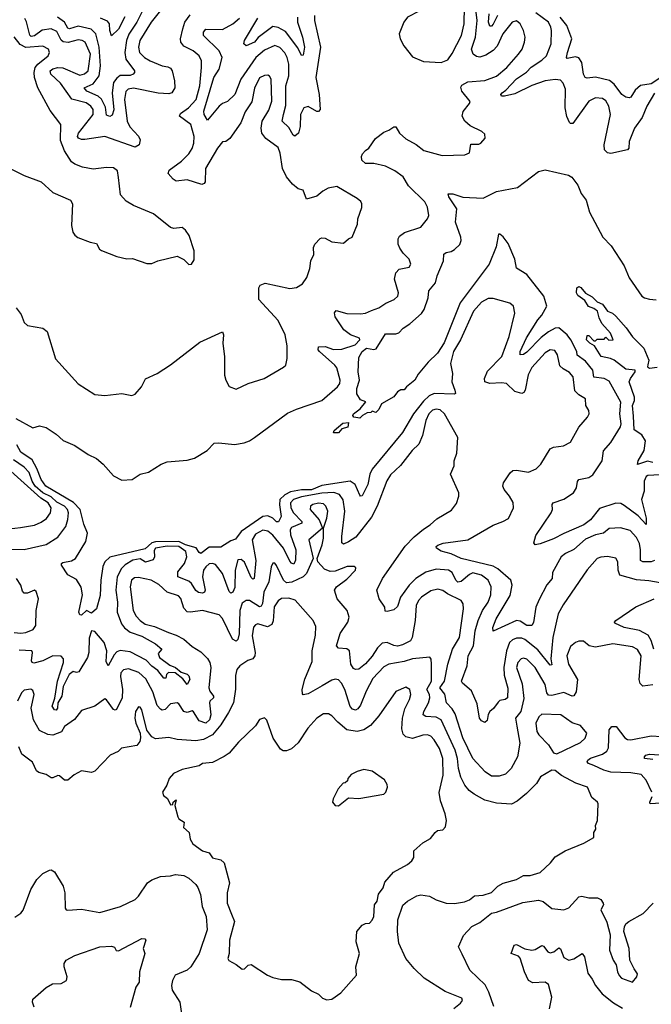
# Model space of a CAD drawing. Extents: x 1493970 to 1595317, y 729910 to 844791.
# Tile 177 of 256: x 1526948 to 1530706, y 811082 to 816939. Entities that reach past the tile are written whole.
import ezdxf

# ---------------------------------------------------------------- set-up
doc = ezdxf.new("R2010")
doc.units = 0

msp = doc.modelspace()

# ---------------------------------------------------------------- linework, layer by layer
at = {"layer": '0CON10XD'}
for points in [[(1529455, 816684.4), (1529495, 816701.5), (1529522, 816738), (1529577, 816845), (1529592.3, 816915), (1529593.7, 817015), (1529583.1, 817075), (1529550.5, 817120.5), (1529495, 817136.6), (1529425, 817112.9), (1529325, 816990.2), (1529255, 816954.3), (1529233.1, 816925), (1529205.6, 816855), (1529210.9, 816825), (1529233.1, 816783.1), (1529285, 816719.2), (1529351.3, 816691.3), (1529455, 816684.4)], [(1527825, 817044.5), (1527730.8, 816925), (1527662.3, 816815), (1527655.2, 816775), (1527660.6, 816745), (1527690, 816715), (1527724.5, 816695), (1527795, 816664.8), (1527829, 816659), (1527845, 816650.8), (1527854.7, 816635), (1527869.8, 816575), (1527870.6, 816535), (1527852.2, 816505), (1527835, 816498.9), (1527771.6, 816501.6), (1527625, 816532.9), (1527593.5, 816526.5), (1527578.5, 816511.5), (1527571.6, 816465), (1527587.4, 816335), (1527602.6, 816302.6), (1527655, 816246.9), (1527664.1, 816225), (1527658.2, 816195), (1527635, 816180.4), (1527455, 816245.4), (1527335, 816225.9), (1527315, 816226.2), (1527296.9, 816235), (1527292.3, 816245), (1527298.4, 816265), (1527385, 816374.6), (1527385.2, 816405), (1527370.9, 816425), (1527343.8, 816445), (1527257, 816467), (1527191.5, 816561.5), (1527133.1, 816615), (1527130, 816635), (1527145, 816647.5), (1527175, 816655.2), (1527205, 816652.7), (1527305, 816609.1), (1527333.3, 816616.7), (1527354.2, 816635.8), (1527369.4, 816735), (1527337.5, 816805), (1527320, 816815), (1527295, 816819), (1527235.4, 816804.6), (1527206.9, 816806.9), (1527195, 816817.5), (1527168.3, 816868.3), (1527135, 816884.3), (1527082.3, 816877.7), (1527035, 816843.2), (1527015, 816839.4), (1527007.7, 816847.7), (1526987.6, 816927.6), (1526977.3, 816947.3)], [(1526925, 814567.5), (1527025, 814512.5), (1527065, 814522.5), (1527105, 814513.3), (1527165, 814473.3), (1527205.9, 814435.9), (1527275, 814406), (1527355, 814353.1), (1527405, 814330), (1527444.6, 814295), (1527505, 814225.5), (1527555, 814199.5), (1527617.5, 814205), (1527665, 814236), (1527715, 814247.5), (1527790, 814295), (1527825, 814310), (1527945, 814320), (1527988.6, 814331.4), (1528063.8, 814376.2), (1528105, 814420), (1528132.3, 814422.3), (1528225, 814411.9), (1528283, 814423), (1528315, 814434.4), (1528345.5, 814454.5), (1528542, 814598), (1528595, 814623.3), (1528745, 814674.7), (1528839.5, 814755), (1528852, 814775), (1528855.7, 814795), (1528835, 814867.8), (1528823.2, 814885), (1528731.1, 814965), (1528723.6, 814975), (1528725, 814993.3), (1528765, 814995.3), (1528815, 814976.7), (1528865, 814979.3), (1528944.4, 815005), (1528972.5, 815035), (1528968.8, 815045), (1528915.5, 815065.5), (1528875.7, 815095), (1528825, 815171.2), (1528821.9, 815195), (1528831.4, 815208.6), (1528895, 815191.5), (1528975, 815190.6), (1529005, 815194.3), (1529040.9, 815209.1), (1529085, 815225.6), (1529126.6, 815253.4), (1529175.6, 815274.4), (1529198.8, 815295), (1529202.5, 815315), (1529177.3, 815395), (1529185.5, 815434.5), (1529205, 815456), (1529265, 815466.7), (1529276, 815485), (1529266, 815515), (1529229.7, 815549.7), (1529209.5, 815579.5), (1529200, 815605), (1529199.4, 815635), (1529208.5, 815651.5), (1529236.8, 815673.2), (1529335, 815705.8), (1529373.8, 815755), (1529382, 815775), (1529374.4, 815825), (1529358.2, 815855), (1529261.9, 815951.9), (1529229.1, 816005), (1529179.9, 816039.9), (1529125, 816067.5), (1529055, 816083.3), (1529005, 816083.5), (1528984.4, 816104.4), (1528980.8, 816125), (1528987.9, 816142.1), (1529005, 816162), (1529025.6, 816174.4), (1529065, 816232.5), (1529115, 816270.8), (1529145, 816282), (1529175, 816301.2), (1529185, 816301.2), (1529208.6, 816265), (1529245, 816230), (1529306.7, 816196.7), (1529351.7, 816161.7), (1529461.4, 816131.4), (1529597.5, 816135), (1529625, 816147.5), (1529632, 816198), (1529680.7, 816199.3), (1529692.5, 816205), (1529717.5, 816235), (1529715, 816257.5), (1529697.5, 816275), (1529627.7, 816307.7), (1529597.5, 816335), (1529580.9, 816365), (1529586, 816394), (1529625, 816440), (1529627.9, 816452.1), (1529577.9, 816515), (1529571.8, 816538.2), (1529579.3, 816550.7), (1529615, 816569.7), (1529715, 816576.8), (1529785, 816602.9), (1529846.5, 816655), (1529915.5, 816735), (1529937.5, 816765), (1529950.9, 816805), (1529954.6, 816835), (1529945.3, 816875.3), (1529925.6, 816915), (1529905, 816931.9), (1529878.6, 816925), (1529854.3, 816895.7), (1529823.4, 816855), (1529788.3, 816781.7), (1529764.8, 816755.2), (1529721, 816729), (1529685, 816717.3), (1529665, 816721.1), (1529646.2, 816735), (1529636.5, 816765), (1529659.6, 816835), (1529669.1, 816935), (1529663.3, 816985)], [(1527675, 816984.1), (1527645.2, 816925), (1527597.3, 816852.7), (1527583.2, 816815), (1527573.3, 816745), (1527579.4, 816705), (1527631.2, 816635), (1527630, 816625), (1527623.1, 816615), (1527605, 816607.8), (1527545, 816607.1), (1527525, 816591.4), (1527506.2, 816565), (1527498.6, 816505), (1527507.4, 816402.6), (1527498.6, 816371.4), (1527485, 816364.5), (1527465, 816372), (1527458.2, 816418.2), (1527435, 816467.6), (1527415, 816483.7), (1527346.8, 816515), (1527332.2, 816535), (1527385, 816558.1), (1527420.4, 816605), (1527427.9, 816665), (1527420.6, 816775), (1527400.4, 816855), (1527372.7, 816882.7), (1527295, 816900.8), (1527244.4, 816884.4), (1527235, 816889.7), (1527214.8, 816925), (1527172.9, 816955)], [(1530725, 816501.4), (1530680.4, 816425), (1530652.4, 816357.6), (1530605.7, 816294.3), (1530574.7, 816215), (1530571.9, 816175), (1530563.8, 816165), (1530465, 816144.4), (1530445, 816147.1), (1530428.6, 816165), (1530425.7, 816195.7), (1530463.6, 816376.4), (1530454.1, 816425), (1530435, 816456.5), (1530415, 816470.5), (1530375, 816475.5), (1530335, 816455.4), (1530238.8, 816321.2), (1530225, 816322), (1530218.7, 816328.7), (1530202.9, 816362.9), (1530194.2, 816415), (1530195, 816526.7), (1530182.4, 816562.4), (1530165, 816579.1), (1530134.6, 816584.6), (1530075.2, 816575.2), (1529995, 816547), (1529895, 816498.1), (1529833.5, 816483.5), (1529813.8, 816485), (1529811.1, 816495), (1529818.1, 816505), (1529840.2, 816519.8), (1529905, 816588.4), (1529962.6, 816627.4), (1529992.2, 816657.8), (1530055, 816699.3), (1530081.9, 816725), (1530109.7, 816795), (1530112, 816875), (1530109.3, 816895), (1530094, 816925), (1530019.2, 816979.2)], [(1526927.5, 815225), (1526956.7, 815185), (1526975, 815137.5), (1526995, 815120), (1527085, 815104), (1527111.2, 815085), (1527161.4, 814921.4), (1527295, 814774), (1527395, 814710), (1527455, 814704), (1527555, 814716.2), (1527615, 814703.3), (1527635, 814712.5), (1527672.5, 814755), (1527697, 814803), (1527765.9, 814834.1), (1527844.3, 814885.7), (1528019.5, 815020.5), (1528155, 815082.5), (1528161.2, 815065), (1528156, 815015), (1528165.9, 814934.1), (1528166.2, 814825), (1528173.8, 814795), (1528195, 814757.5), (1528235, 814742.5), (1528307.5, 814775), (1528403.3, 814805), (1528518.3, 814871.7), (1528531.2, 814885), (1528540, 814925), (1528539.7, 814999.7), (1528527.8, 815065), (1528485, 815149.2), (1528370, 815275), (1528370, 815345), (1528379.5, 815360.5), (1528408.3, 815371.7), (1528555, 815340.8), (1528595, 815346), (1528630.9, 815369.1), (1528656.7, 815405), (1528675, 815460), (1528680, 815505), (1528698.3, 815541.7), (1528695.8, 815585), (1528703.8, 815605), (1528735, 815638.8), (1528745, 815641.2), (1528765, 815640), (1528805, 815617.5), (1528875, 815610.8), (1528905, 815636.2), (1528926.7, 815645), (1528957, 815723), (1528960.8, 815755), (1528983, 815823), (1528983.3, 815845), (1528977.7, 815857.7), (1528956.7, 815875), (1528835, 815946.5), (1528782.7, 815937.3), (1528750.6, 815919.4), (1528715, 815889.2), (1528655, 815871.2), (1528635, 815926.2), (1528605, 815933.3), (1528570.8, 815960.8), (1528534.6, 816004.6), (1528511.8, 816055), (1528498.2, 816145), (1528485, 816180), (1528413.2, 816233.2), (1528387.9, 816265), (1528383.8, 816295), (1528389.7, 816335), (1528429.6, 816400.4), (1528447.3, 816455), (1528444.2, 816585), (1528435, 816603.3), (1528425, 816609.2), (1528405, 816607.8), (1528375, 816593.1), (1528345, 816531.2), (1528328.8, 816451.2), (1528288.6, 816391.4), (1528262.9, 816325), (1528197.6, 816232.4), (1528175, 816214.2), (1528155, 816212), (1528125, 816175.6), (1528053.3, 816055), (1528051.1, 815975), (1528045, 815964.3), (1528030.9, 815959.1), (1527945, 815985.9), (1527878.7, 815978.7), (1527860.3, 815990.3), (1527831.4, 816025), (1527837.8, 816045), (1527911.4, 816098.6), (1527955, 816141.9), (1527975, 816173.9), (1527984.5, 816205), (1527985.9, 816245), (1527966.5, 816315), (1527899.1, 816365), (1527905, 816380.9), (1527952.5, 816415), (1527997.3, 816465), (1528020, 816545), (1528029.8, 816655), (1528029.3, 816695), (1528016.2, 816725), (1527980, 816755), (1527925, 816781.8), (1527906.7, 816805), (1527904.7, 816825), (1527918.9, 816885), (1527930.7, 816925), (1527962.6, 816967.4)], [(1527573.9, 816956.1), (1527535, 816883.1), (1527495, 816843.3), (1527484.5, 816875), (1527481.2, 816915), (1527471.1, 816931.1), (1527427.7, 816947.7)], [(1528701.6, 816965), (1528702.9, 816935), (1528737, 816775), (1528709.8, 816595), (1528730, 816495), (1528735.6, 816405), (1528726.2, 816393.8), (1528715, 816393.5), (1528665, 816422.9), (1528638.8, 816415), (1528619.4, 816375), (1528616.4, 816305), (1528605.8, 816264.2), (1528585, 816247.5), (1528575, 816252), (1528548.3, 816298.3), (1528509.6, 816335), (1528518.4, 816375), (1528531.4, 816428.6), (1528530.9, 816545), (1528549.2, 816605), (1528550.2, 816675), (1528540.2, 816715), (1528525, 816741.5), (1528495, 816774.6), (1528465, 816786.8), (1528405, 816757.9), (1528352.1, 816715), (1528263, 816585), (1528228.8, 816495), (1528185, 816452.1), (1528155, 816441.3), (1528134.5, 816425.5), (1528065, 816342.5), (1528046.3, 816376.3), (1528042.9, 816395), (1528103.6, 816596.4), (1528134.2, 816645), (1528152.1, 816715), (1528134, 816755), (1528040.5, 816845), (1528040.5, 816865), (1528055, 816882.1), (1528155, 816881.7), (1528216.9, 816915), (1528255, 816948.9)], [(1528601.6, 816955), (1528601.2, 816925), (1528630.3, 816835), (1528641.8, 816775), (1528635, 816727.5), (1528625, 816726.7), (1528602.5, 816772.5), (1528529.6, 816869.6), (1528485, 816893.2), (1528455, 816898.2), (1528366.8, 816833.2), (1528344, 816805), (1528295, 816784.2), (1528281.2, 816795), (1528285.8, 816815), (1528365, 816948.8)], [(1529790.8, 816965), (1529765, 816911.8), (1529755, 816900.5), (1529745, 816901.4), (1529737.9, 816925), (1529741.2, 816975)], [(1530762.6, 816595), (1530705, 816558), (1530641.2, 816548.8), (1530609.5, 816520.5), (1530585, 816477.7), (1530575, 816473.7), (1530555, 816478), (1530531.5, 816495), (1530485.4, 816555), (1530457.7, 816577.7), (1530375, 816597.5), (1530325, 816591.1), (1530313.5, 816595), (1530302.3, 816615), (1530293.4, 816685), (1530275, 816712.5), (1530255, 816717.7), (1530205, 816708.8), (1530201.4, 816715), (1530208, 816745), (1530232.8, 816825), (1530203.4, 816905), (1530163.6, 816953.6)], [(1526855, 816072.5), (1526975, 816012), (1527075, 815975.8), (1527145, 815912), (1527250, 815865), (1527262.5, 815845), (1527256.2, 815715), (1527263.3, 815675), (1527275, 815657.5), (1527294.1, 815644.1), (1527366.1, 815616.1), (1527405, 815607.5), (1527423.3, 815575), (1527435, 815566.2), (1527525, 815530), (1527585, 815517.5), (1527619.3, 815519.3), (1527705, 815490), (1527735, 815490), (1527770, 815505), (1527885, 815532.5), (1527925, 815512.5), (1527955, 815482.5), (1527970, 815485), (1527985, 815510), (1527986.7, 815565), (1527956.7, 815655), (1527935, 815687.5), (1527915, 815702.5), (1527865, 815696.7), (1527845, 815703.3), (1527744.1, 815784.1), (1527624.4, 815834.4), (1527580.7, 815860.7), (1527548.3, 815898.3), (1527535, 816000), (1527530, 816040), (1527505, 816057.5), (1527465, 816060.8), (1527385, 816050), (1527322.1, 816062.1), (1527275, 816079.5), (1527255, 816094.3), (1527215, 816159.4), (1527191, 816221), (1527193.3, 816315), (1527129.9, 816399.9), (1527054.8, 816535), (1527036, 816596), (1527033.4, 816625), (1527039.7, 816655), (1527055, 816675.2), (1527117.1, 816725), (1527124.3, 816745), (1527118.8, 816765), (1527085, 816781.3), (1526983.3, 816773.3), (1526951.4, 816791.4), (1526915, 816836.5)], [(1530757.9, 814232.1), (1530685, 814227.3), (1530675, 814221.2), (1530664, 814195), (1530664, 814135), (1530648.8, 814085), (1530675.5, 813975), (1530675, 813936.2), (1530628.7, 813988.7), (1530545, 814050), (1530525, 814061.8), (1530495, 814063.1), (1530398.4, 814031.6), (1530344.5, 813965), (1530304.8, 813935.2), (1530185, 813883.7), (1530125, 813850.7), (1530045, 813820.6), (1530015.9, 813815.9), (1530007.5, 813827.5), (1530018.8, 813871.2), (1530110.4, 814005), (1530118.9, 814025), (1530115.8, 814055), (1530122, 814065), (1530185, 814087.5), (1530243.2, 814125), (1530261.3, 814155), (1530266.7, 814193.3), (1530275.7, 814205), (1530335, 814216.8), (1530357.9, 814232.1), (1530412.9, 814315), (1530421.2, 814375), (1530464.4, 814425), (1530523, 814517), (1530526.2, 814535), (1530519.7, 814595), (1530524.7, 814665), (1530455, 814789.2), (1530426, 814805), (1530363.4, 814813.4), (1530357.5, 814855), (1530315, 814907.2), (1530264.5, 814944.5), (1530263.7, 814965), (1530228.2, 815035), (1530205.2, 815065.2), (1530155, 815105.5), (1530135, 815104.1), (1530095, 815083.2), (1530051, 815049), (1529965, 814962.5), (1529945, 814948.5), (1529925.8, 814945.8), (1529926.2, 814965), (1529963.1, 815046.9), (1530031.6, 815155), (1530055, 815181.5), (1530085.2, 815235), (1530066.5, 815295), (1529965, 815422.7), (1529905, 815461.9), (1529894.3, 815515), (1529855, 815608.1), (1529825, 815648.1), (1529805, 815663.8), (1529797, 815663), (1529782.6, 815587.4), (1529740.4, 815485), (1529568, 815255), (1529473.2, 815016.8), (1529433.4, 814956.6), (1529377.9, 814902.1), (1529319.5, 814830.5), (1529300, 814795), (1529250, 814755), (1529235, 814737.5), (1529215, 814736.7), (1529195, 814726.7), (1529175, 814696.7), (1529100, 814655), (1529085, 814620), (1529067, 814603), (1529045, 814610), (1529037, 814603), (1529015, 814600), (1528987.5, 814585), (1528971.7, 814568.3), (1528935.5, 814575.5), (1528930.5, 814585), (1528934.3, 814595.7), (1528972.9, 814625), (1529007, 814667), (1528975, 814677.5), (1528954.2, 814714.2), (1528954.4, 814745), (1528970, 814795), (1528961.2, 814845), (1528965, 814930), (1528985.8, 814965), (1529010.8, 814985), (1529055, 814976.9), (1529068.8, 814981.2), (1529125, 815070.8), (1529185, 815070.6), (1529203.6, 815076.4), (1529229.5, 815105), (1529268.9, 815131.1), (1529338.4, 815191.6), (1529354.2, 815215.8), (1529378.7, 815285), (1529383.3, 815326.7), (1529422.5, 815375), (1529432.4, 815415), (1529469.6, 815505), (1529472.2, 815545), (1529484.7, 815555.3), (1529515, 815559.7), (1529535, 815571.6), (1529567.2, 815602.8), (1529575.3, 815625), (1529573.6, 815645), (1529540.4, 815735), (1529549.7, 815815), (1529501.9, 815885), (1529497, 815903), (1529525, 815903.3), (1529585.5, 815884.5), (1529705, 815877.6), (1529785, 815917.7), (1529909.8, 815940.2), (1530035, 816036.7), (1530075, 816046.2), (1530214.1, 816014.1), (1530232.7, 816002.7), (1530268, 815955), (1530288, 815905), (1530318, 815865), (1530338.8, 815795), (1530418.6, 815645), (1530468.1, 815595), (1530545, 815476), (1530575, 815403.8), (1530650, 815295), (1530665, 815284.2), (1530695, 815276), (1530735, 815273.8)], [(1530715, 814305.5), (1530682.6, 814312.6), (1530625, 814293.8), (1530628.2, 814315), (1530662.9, 814377.1), (1530671.2, 814435), (1530649.6, 814469.6), (1530605, 814500.6), (1530599.8, 814580.2), (1530594.5, 814645), (1530605.3, 814675), (1530605.4, 814695), (1530574.6, 814785), (1530581.5, 814805), (1530610, 814845), (1530610, 814855), (1530555, 814860.8), (1530484.2, 814914.2), (1530464.1, 814924.1), (1530407.5, 814935), (1530368.8, 814998.8), (1530340, 815015), (1530320, 815035), (1530325, 815060), (1530335, 815060), (1530365, 815030), (1530375, 815030), (1530385, 815040), (1530425, 815040), (1530435, 815050), (1530453, 815033), (1530480, 815035), (1530463.3, 815075), (1530412.5, 815132.5), (1530395.5, 815165.5), (1530385.3, 815205.3), (1530365, 815221.1), (1530332.8, 815232.8), (1530309.7, 815269.7), (1530268.7, 815298.7), (1530261.1, 815315), (1530263.3, 815345), (1530275, 815351.9), (1530286.4, 815346.4), (1530315, 815313.1), (1530355, 815291.4), (1530385, 815262), (1530415, 815247.1), (1530446.2, 815206.2), (1530475, 815194), (1530496, 815175), (1530556.8, 815106.8), (1530595, 815053.3), (1530662.5, 814985), (1530692, 814915), (1530685, 814886.7), (1530684.3, 814875), (1530695, 814866.2), (1530741.7, 814871.7)], [(1529822.5, 813955), (1529856.8, 813973.2), (1529887.1, 814035), (1529885, 814066.7), (1529863.1, 814105), (1529830, 814145), (1529823.3, 814165), (1529827.1, 814185), (1529865.4, 814244.6), (1529882.4, 814257.6), (1529905, 814260.4), (1529975, 814247.5), (1530021.7, 814268.3), (1530048, 814295), (1530105, 814386.7), (1530125, 814396.2), (1530184.6, 814405.4), (1530225, 814426), (1530274.6, 814515.4), (1530325.8, 814575), (1530335.6, 814595), (1530334.3, 814615), (1530316.7, 814645), (1530313.7, 814683.7), (1530275, 814707.1), (1530251, 814731), (1530240.9, 814815), (1530220, 814840), (1530181.8, 814861.8), (1530161.2, 814881.2), (1530148.5, 814945), (1530131.7, 814971.7), (1530105, 814976.5), (1530075, 814957.8), (1529995, 814871.2), (1529973.5, 814826.5), (1529955, 814736.2), (1529947.7, 814722.3), (1529935, 814716.7), (1529895, 814727.9), (1529844.2, 814775), (1529815, 814780), (1529746, 814776), (1529714.6, 814784.6), (1529713.8, 814805), (1529732, 814848), (1529817.2, 814935), (1529860.3, 815055), (1529893.8, 815193.8), (1529886.2, 815235), (1529865, 815253.8), (1529765, 815280.8), (1529735, 815280.8), (1529695, 815258.8), (1529647.8, 815205), (1529571, 815035), (1529530.1, 814965), (1529510.3, 814895), (1529522.3, 814835), (1529518.8, 814785), (1529537.2, 814735), (1529540.8, 814715), (1529535, 814711.1), (1529415, 814716.2), (1529385, 814701.6), (1529349.9, 814670.1), (1529291.2, 814595), (1529226.5, 814483.5), (1529045.3, 814265), (1529031.9, 814235), (1529020, 814175), (1528985, 814107.5), (1528975, 814106), (1528971.2, 814111.2), (1528944.7, 814175), (1528913.5, 814193.5), (1528745, 814169.4), (1528685, 814142.1), (1528625, 814142.4), (1528558.5, 814131.5), (1528525, 814114), (1528496.6, 814085), (1528493.3, 814053.3), (1528504.3, 813985), (1528488, 813952), (1528475, 813953.3), (1528455, 813974.7), (1528425, 813987.6), (1528395, 813984.8), (1528265.5, 813894.5), (1528231.4, 813848.6), (1528205, 813839.6), (1528145, 813802.5), (1528075, 813801.8), (1528025, 813764.4), (1528015, 813769.4), (1527997.5, 813797.5), (1527935.2, 813815), (1527895, 813834.6), (1527755, 813833.9), (1527735, 813828.1), (1527695, 813792), (1527485, 813742.9), (1527453.6, 813715), (1527442.4, 813687.6), (1527429.6, 813605), (1527425.6, 813515), (1527403.8, 813435), (1527375, 813408.5), (1527345, 813424.5), (1527315, 813397.1), (1527305, 813399.2), (1527299.6, 813415), (1527321.4, 813518.6), (1527313.8, 813563.8), (1527285, 813608.9), (1527235, 813638.1), (1527196.2, 813695), (1527196.7, 813705), (1527205, 813710), (1527255, 813720.5), (1527280, 813735), (1527340.4, 813835), (1527350.6, 813885), (1527328.7, 813938.7), (1527307.9, 814025), (1527267.9, 814067.9), (1527103.6, 814165), (1527075.5, 814205), (1527049.8, 814269.8), (1527021.1, 814321.1), (1526955, 814366.9), (1526931.4, 814411.4)], [(1530758.7, 813588.7), (1530692.2, 813602.2), (1530617.4, 813607.4), (1530518.2, 813635), (1530509.4, 813665), (1530507.8, 813715), (1530495, 813735.6), (1530445, 813746.4), (1530405, 813742.5), (1530385, 813734.3), (1530325, 813667.1), (1530181.2, 813458.8), (1530152.9, 813405), (1530120.4, 813265), (1530108.1, 813138.1), (1530115, 813102.5), (1530105, 813098.9), (1530031.6, 813191.6), (1529953, 813253), (1529935, 813260.4), (1529905, 813259.8), (1529880, 813250), (1529862.5, 813235), (1529844.8, 813185.2), (1529827.7, 813085), (1529830.8, 813040.8), (1529853, 812963), (1529851.2, 812905), (1529837.5, 812895), (1529805, 812890.6), (1529795, 812880.6), (1529768.1, 812841.9), (1529744.5, 812825), (1529735, 812806.2), (1529729.2, 812770.8), (1529715, 812758.6), (1529695, 812768.8), (1529684.2, 812785), (1529669.5, 812869.5), (1529637.1, 812947.1), (1529582.5, 812992.5), (1529576.5, 813005), (1529611.2, 813095), (1529615.9, 813155), (1529647.6, 813215), (1529659, 813305), (1529676.5, 813365), (1529702.3, 813425), (1529734.7, 813475), (1529750.9, 813519.1), (1529754.1, 813565), (1529734.8, 813604.8), (1529695, 813635.9), (1529645, 813648.6), (1529625, 813639.7), (1529575, 813596.9), (1529555, 813594.1), (1529543.2, 813605), (1529520.4, 813650.4), (1529499.2, 813665), (1529425, 813671.2), (1529365, 813652.8), (1529304.5, 813615), (1529264.6, 813575), (1529214.4, 813505), (1529195, 813448.8), (1529175, 813428.8), (1529135, 813418.8), (1529122, 813422), (1529121.2, 813445), (1529086.2, 813495), (1529072.2, 813545), (1529105.9, 813615), (1529242.4, 813807.6), (1529295.9, 813864.1), (1529350.3, 813909.7), (1529389.4, 813935), (1529429.1, 813970.9), (1529517.4, 814022.6), (1529547.6, 814062.4), (1529561.4, 814105), (1529560, 814125), (1529512, 814235), (1529532.5, 814285), (1529533.3, 814315), (1529548.3, 814361.7), (1529555.8, 814455), (1529475.7, 814595.7), (1529448.8, 814618.8), (1529425, 814623.5), (1529405, 814616.5), (1529382.8, 814595), (1529365, 814556), (1529344, 814465), (1529322.7, 814415), (1529283.2, 814376.8), (1529213.1, 814286.9), (1529155, 814231.5), (1529133.2, 814196.8), (1529074.7, 814045), (1529040.7, 813979.3), (1528948, 813862), (1528905, 813833.4), (1528875, 813820), (1528865, 813827.5), (1528863.7, 813865), (1528881.9, 814015), (1528872.6, 814082.6), (1528851.5, 814115), (1528816.6, 814126.6), (1528745, 814123.5), (1528625, 814100.2), (1528577.2, 814085), (1528559.6, 814065), (1528560.4, 814035), (1528577.7, 814005), (1528625.8, 813955), (1528626.7, 813945), (1528565, 813918.8), (1528556.8, 813905), (1528558.5, 813875), (1528590.5, 813785), (1528588.3, 813725), (1528578.5, 813701.5), (1528565, 813706.2), (1528555, 813719.3), (1528517.5, 813795), (1528455, 813873.8), (1528425, 813897), (1528395, 813903.1), (1528351.1, 813878.9), (1528330.8, 813845), (1528352.9, 813722.9), (1528342, 813615), (1528335, 813610.6), (1528325, 813620.6), (1528285, 813711.6), (1528265, 813728.1), (1528245, 813726.9), (1528229.3, 813665), (1528227.4, 813562.6), (1528215.3, 813535), (1528205, 813528.6), (1528195, 813538.8), (1528155.3, 813645.3), (1528112.2, 813697.8), (1528095, 813705.2), (1528075, 813701.8), (1528055, 813685.7), (1528041.6, 813665), (1528035.2, 813625), (1528051.2, 813545), (1528046.7, 813533.3), (1528035, 813528.8), (1528012.7, 813532.7), (1527995, 813543.5), (1527970.2, 813585), (1527955, 813598.6), (1527887.8, 813625), (1527889.5, 813655), (1527928, 813705), (1527941.5, 813745), (1527935.6, 813775), (1527895, 813806.2), (1527825, 813807.5), (1527756.2, 813795), (1527747.3, 813782.7), (1527749.7, 813745), (1527742.8, 813727.2), (1527696.9, 813713.1), (1527665, 813732.3), (1527620.6, 813725), (1527575, 813697.5), (1527553, 813675), (1527528, 813625), (1527519.8, 813545), (1527529.6, 813475), (1527527.3, 813415), (1527554.5, 813345), (1527571.9, 813321.9), (1527605, 813295.5), (1527675, 813273.2), (1527755, 813225.9)], [(1528845, 814482.5), (1528815, 814482.5), (1528819.2, 814495), (1528869.7, 814540.3), (1528904, 814544), (1528900, 814515), (1528864.5, 814505.5), (1528845, 814482.5)], [(1526865, 813789), (1526975, 813788.7), (1527105, 813818.1), (1527175, 813862.1), (1527222.2, 813925), (1527234.4, 813965.6), (1527237.2, 814005), (1527232.2, 814025), (1527214.6, 814045.4), (1527169.7, 814069.7), (1527135, 814101.6), (1527085.1, 814125), (1527039.5, 814165), (1527021, 814195), (1527003.3, 814245), (1526975, 814277.6), (1526910.4, 814320.4)], [(1526885, 813911.5), (1526952.2, 813917.8), (1527035, 813932.5), (1527075, 813951.2), (1527107.3, 813972.7), (1527130.4, 814005), (1527134.1, 814035), (1527117.2, 814065), (1527074.2, 814094.2), (1526895, 814253.8)], [(1528896.9, 813686.9), (1528825, 813659.6), (1528795, 813656.9), (1528761.2, 813671.2), (1528721.4, 813715), (1528717.5, 813735), (1528746.8, 813815), (1528754.6, 813855), (1528755.8, 813915), (1528776.2, 813975), (1528781.1, 814015), (1528770, 814045), (1528755, 814059.1), (1528725, 814062.9), (1528691.4, 814055), (1528677.5, 814045), (1528675.4, 814025), (1528730, 813965), (1528750, 813915), (1528668.5, 813845), (1528694.3, 813735), (1528654.3, 813645), (1528635, 813626), (1528567.3, 813592.7), (1528535, 813590.3), (1528517.8, 813605), (1528475, 813693.3), (1528465, 813706), (1528455, 813706.2), (1528444.5, 813685.5), (1528429.8, 813595), (1528399.7, 813535), (1528393.2, 813466.8), (1528385, 813451.2), (1528375, 813447.3), (1528315, 813484.6), (1528295, 813483.8), (1528272.2, 813467.8), (1528256.7, 813425), (1528253.5, 813286.5), (1528245, 813252), (1528235, 813242.5), (1528214.1, 813255), (1528155, 813376.5), (1528135, 813399.6), (1528035, 813425.9), (1527965, 813414.3), (1527945, 813416.5), (1527925, 813439.1), (1527906.4, 813496.4), (1527893.2, 813513.2), (1527825, 813533.8), (1527775, 813580), (1527730.8, 813605), (1527655, 813620.6), (1527630.6, 813619.4), (1527612.5, 813605), (1527604.7, 813565), (1527623.3, 813425), (1527640.5, 813390.5), (1527664.5, 813365), (1527695, 813344.7), (1527749.7, 813329.7), (1527833.6, 813293.6), (1527879.2, 813279.2), (1527925, 813253.9), (1527975, 813210.8), (1528025, 813179.4), (1528065, 813139.4), (1528080, 813115), (1528085.5, 813085), (1528073.3, 812965), (1528079.2, 812945), (1528101.4, 812915), (1528100.9, 812905), (1528079.2, 812885), (1528077.2, 812875), (1528084.8, 812805), (1528077.7, 812775), (1528055, 812754.2), (1528015, 812769.6), (1527982.8, 812822.8), (1527975, 812828.5), (1527945, 812818.4), (1527923.7, 812823.7), (1527895, 812870), (1527885, 812876), (1527845, 812870), (1527813.4, 812836.6), (1527795, 812833.1), (1527785, 812837.8), (1527765, 812859.5), (1527740.6, 812940.6), (1527698.2, 813018.2), (1527656.6, 813056.6), (1527595, 813078.1), (1527565, 813072.1), (1527550.4, 813055), (1527547, 813033), (1527559.2, 812955), (1527557.5, 812905), (1527523.7, 812836.3), (1527515, 812831.9), (1527505, 812836.7), (1527465, 812894), (1527455, 812900), (1527395, 812855.5), (1527315, 812830), (1527273.6, 812776.4), (1527215, 812735.8), (1527196.4, 812703.6), (1527145, 812683.5), (1527115, 812686.5), (1527065, 812710.6), (1527030.5, 812775), (1527016.7, 812845), (1527034, 812925), (1527025, 812950), (1527013.9, 812956.1), (1526975, 812951.2), (1526958, 812935), (1526933.8, 812885)], [(1530725, 813721.5), (1530705, 813713.6), (1530655, 813714.7), (1530641.9, 813721.9), (1530642.2, 813785), (1530635, 813823.1), (1530618.3, 813858.3), (1530581, 813901), (1530522.8, 813917.2), (1530455, 813913.5), (1530421.4, 813885), (1530375, 813875.2), (1530315, 813850), (1530245, 813786.9), (1530195, 813764.5), (1530168.9, 813745), (1530118, 813652), (1530115.3, 813614.7), (1530085, 813578.6), (1530039.5, 813490.5), (1530019.3, 813445), (1530005.5, 813354.5), (1529994.5, 813335.5), (1529966, 813335), (1529925, 813361.6), (1529904.8, 813365.2), (1529765, 813302.5), (1529764.1, 813324.1), (1529783.2, 813375), (1529867.1, 813515), (1529877.7, 813575), (1529870.4, 813605), (1529792.4, 813672.4), (1529765, 813688.5), (1529575, 813734.6), (1529515, 813762.5), (1529455, 813778.6), (1529428.8, 813795), (1529426.7, 813805), (1529435, 813813.3), (1529467.5, 813825), (1529615, 813844.5), (1529765, 813932.9), (1529822.5, 813955)], [(1530715, 812983.4), (1530655, 812975.3), (1530640.4, 812990.4), (1530634.8, 813015), (1530646.3, 813155), (1530625, 813192.5), (1530595, 813209.6), (1530477.3, 813227.3), (1530375, 813207.3), (1530336.2, 813215), (1530302.9, 813242.9), (1530275, 813243.1), (1530255, 813235.6), (1530225, 813210.8), (1530203.5, 813155), (1530214, 813105), (1530266.6, 813015), (1530259.2, 812940.8), (1530245, 812918.1), (1530235, 812916.4), (1530185, 812937.9), (1530115, 812920), (1530095, 812921.8), (1530084.3, 812935), (1530074.7, 812985), (1530015, 813085.5), (1529965, 813136.2), (1529945, 813140.9), (1529932.7, 813137.3), (1529911.8, 813115), (1529904.2, 813085), (1529938.6, 812988.6), (1529947.6, 812902.4), (1529929.1, 812825), (1529897.1, 812785), (1529906.6, 812736.6), (1529924.7, 812635), (1529910.6, 812555), (1529873.1, 812485), (1529838.2, 812451.8), (1529801.3, 812438.7), (1529755, 812439.4), (1529718.1, 812465), (1529644.6, 812545), (1529585, 812667.1), (1529539.8, 812809.8), (1529520.5, 812840.5), (1529487.5, 812875), (1529477.2, 812927.2), (1529446.9, 812965), (1529475.7, 813005), (1529494.8, 813105.2), (1529523.7, 813195), (1529564.1, 813265), (1529588.9, 813435), (1529587.1, 813465), (1529574.7, 813484.7), (1529493.6, 813523.6), (1529465, 813544.5), (1529435, 813552.1), (1529395, 813541.5), (1529338.5, 813505), (1529320.8, 813485), (1529306.6, 813455), (1529300.8, 813365), (1529282.4, 813265), (1529272.7, 813245), (1529225, 813220.3), (1529195, 813213.1), (1529175, 813216), (1529135, 813235.3), (1529105, 813231.6), (1529076.4, 813203.6), (1529045, 813153.6), (1529005, 813106.9), (1528965, 813076.5), (1528945, 813074.4), (1528935, 813080), (1528918.9, 813105), (1528911.1, 813185), (1528895, 813196.5), (1528845, 813200.8), (1528832.9, 813215), (1528855, 813288), (1528899.4, 813355), (1528908.9, 813385), (1528896.7, 813425), (1528836.4, 813495), (1528820.5, 813545), (1528833.6, 813566.4), (1528895, 813610.6), (1528946.2, 813665), (1528948.8, 813678.8), (1528937.7, 813687.7), (1528896.9, 813686.9)], [(1526915, 813294.6), (1526955, 813290), (1526984.2, 813295), (1527027.5, 813312.5), (1527042.9, 813335), (1527046.2, 813425), (1527058.8, 813495), (1527045, 813538), (1527035, 813545.6), (1526995, 813527.5), (1526975, 813527.5), (1526965, 813540), (1526955.2, 813575.2), (1526928.2, 813615)], [(1529531.9, 811058.1), (1529570.3, 811089.7), (1529582, 811105), (1529578.6, 811118.6), (1529479, 811159), (1529355, 811238.2), (1529294.8, 811294.8), (1529245.5, 811355), (1529204.3, 811445.7), (1529195.4, 811515), (1529198.8, 811585), (1529227.7, 811672.3), (1529255, 811696.2), (1529311.8, 811728.2), (1529335.5, 811734.5), (1529386.6, 811726.6), (1529425, 811704.4), (1529485, 811684.5), (1529535, 811681.8), (1529595, 811692.3), (1529625, 811704.5), (1529655, 811727.7), (1529705, 811731.9), (1529755, 811747.8), (1529792.9, 811785), (1529825, 811803.8), (1529905, 811825.3), (1529945, 811848.8), (1529985, 811847.8), (1530045, 811866.9), (1530106.7, 811923.3), (1530135, 811960), (1530193.6, 811996.4), (1530305, 812041.2), (1530363.3, 812075), (1530363.3, 812105), (1530376.7, 812125), (1530373.9, 812146.1), (1530386.7, 812175), (1530390, 812275), (1530385.8, 812285), (1530351.9, 812311.9), (1530325.7, 812375), (1530257.6, 812397.6), (1530172.6, 812442.6), (1530135, 812472.5), (1530115, 812476), (1530047.1, 812435), (1530023.2, 812396.8), (1529964, 812336), (1529908.9, 812291.1), (1529875, 812273.8), (1529785, 812278.6), (1529715, 812296.9), (1529651.8, 812331.8), (1529622.5, 812355), (1529596.6, 812386.6), (1529573.4, 812433.4), (1529559, 812485), (1529552.8, 812545), (1529538.2, 812595), (1529455.9, 812775), (1529425, 812790.5), (1529364.4, 812794.4), (1529349.6, 812805), (1529352.1, 812825), (1529379.6, 812875), (1529388.7, 812905), (1529387.2, 812925), (1529371.2, 812955), (1529398.4, 813005), (1529398.4, 813105), (1529395.4, 813135.4), (1529387.4, 813147.4), (1529285, 813138.4), (1529235, 813122.3), (1529145, 813106.5), (1529115, 813089.7), (1529050, 813020), (1529008.8, 812945), (1528975, 812861.9), (1528959.8, 812840.2), (1528945, 812832.2), (1528927.9, 812837.9), (1528915, 812853.1), (1528882.1, 812955), (1528863.5, 812993.5), (1528845, 813012.9), (1528825, 813016.5), (1528805, 813011.2), (1528747.7, 812977.7), (1528665, 812930), (1528635, 812922.5), (1528629.7, 812929.7), (1528629.3, 812955), (1528645, 813016), (1528688.9, 813121.1), (1528687.5, 813185), (1528707.6, 813277.6), (1528709.2, 813329.2), (1528694.3, 813365), (1528587, 813487), (1528548.9, 813498.9), (1528505, 813496.2), (1528485, 813483.5), (1528462.6, 813447.4), (1528456.3, 813363.7), (1528448.7, 813341.3), (1528421.8, 813328.2), (1528365, 813345.4), (1528350.5, 813339.5), (1528339.6, 813325), (1528331.6, 813275), (1528348.4, 813175), (1528346.8, 813155), (1528335, 813138.4), (1528305, 813126.7), (1528256.9, 813095), (1528240, 813075), (1528231.9, 813038.1), (1528232.4, 812957.6), (1528220, 812875), (1528191, 812819), (1528145.3, 812745), (1528095, 812684.6), (1528041.6, 812658.4), (1527995, 812650), (1527885, 812658.2), (1527835, 812669.2), (1527755, 812662), (1527735, 812673.1), (1527703.9, 812713.9), (1527675.3, 812835), (1527665, 812850), (1527655, 812851.4), (1527636.4, 812825), (1527632.9, 812785), (1527639.3, 812755), (1527665.5, 812695.5), (1527667.4, 812667.4), (1527662.2, 812645), (1527645, 812622.5), (1527554.3, 812605.7), (1527534.1, 812585.9), (1527486.7, 812565), (1527395, 812468.8), (1527375, 812461.2), (1527315, 812472), (1527272.1, 812447.9), (1527235, 812416), (1527215, 812416.2), (1527185, 812442), (1527175, 812444), (1527145, 812428.8), (1527135, 812430), (1527105, 812450), (1527061.3, 812461.3), (1527048.3, 812471.7), (1527023.2, 812523.2), (1526960.2, 812570.2), (1526942.9, 812615)], [(1530722.2, 813195), (1530706, 813246), (1530687.6, 813277.6), (1530636.5, 813306.5), (1530544.4, 813324.4), (1530488.9, 813348.9), (1530486.9, 813355), (1530495.6, 813365), (1530615, 813447.3), (1530724, 813495)], [(1527755, 813225.9), (1527794.2, 813195), (1527771.2, 813168.8), (1527780.4, 813145), (1527840.7, 813100.7), (1527875.3, 813085), (1527907.8, 813057.8), (1527945, 813046.5), (1527955, 813035.8), (1527960, 813015), (1527945, 812985.7), (1527918.9, 813018.9), (1527873.7, 813053.7), (1527833.9, 813056.1), (1527821.9, 813045), (1527817.3, 813022.7), (1527805, 813022.4), (1527768.8, 813068.8), (1527735, 813093.5), (1527700.5, 813130.5), (1527605, 813180), (1527545, 813186.1), (1527525, 813178.8), (1527509.3, 813160.7), (1527475, 813095.7), (1527462.5, 813122.5), (1527466.1, 813185), (1527450.7, 813235), (1527395, 813300.5), (1527375.8, 813304.2), (1527360.3, 813259.7), (1527360, 813175), (1527351.8, 813145), (1527299.1, 813060.9), (1527285, 813056), (1527265, 813062), (1527242, 813045), (1527206.2, 812973.8), (1527198.8, 812915), (1527174.8, 812875.2), (1527173.4, 812845), (1527165, 812832.9), (1527155, 812833.2), (1527140.9, 812855), (1527156.9, 812903.1), (1527173.5, 813005), (1527207.5, 813115), (1527207.9, 813137.9), (1527195, 813153.5), (1527145, 813154.7), (1527085.2, 813124.8), (1527031.7, 813111.7), (1527021.9, 813115), (1527017.5, 813125), (1527024.6, 813174.6), (1527020.6, 813185), (1526945, 813189.6)], [(1528775, 811110), (1528805, 811113.3), (1528859.3, 811150.7), (1528952.5, 811255), (1528947.5, 811305), (1528970, 811385), (1528950, 811455), (1528954.2, 811515.8), (1528985, 811552.5), (1529005, 811562.5), (1529030, 811565), (1529045, 811582.5), (1529055.7, 811605), (1529060, 811675), (1529075, 811696.7), (1529083.1, 811736.9), (1529110.9, 811775), (1529120.6, 811809.4), (1529171.9, 811868.1), (1529256.2, 811915), (1529281.2, 811935), (1529293.3, 811955), (1529292.5, 811995), (1529347, 812043), (1529391.7, 812068.3), (1529420, 812105), (1529434.5, 812115.5), (1529465, 812121.2), (1529481.7, 812138.3), (1529486.7, 812175), (1529480, 812215), (1529452, 812292), (1529443.3, 812343.3), (1529468.2, 812445), (1529465.9, 812545), (1529445, 812604.3), (1529414.5, 812655), (1529395, 812677.5), (1529375, 812685.5), (1529347, 812683), (1529285, 812663.9), (1529245, 812673.8), (1529229.4, 812689.4), (1529222.1, 812722.1), (1529224.7, 812785.3), (1529239.2, 812840.8), (1529267.1, 812895), (1529275.8, 812925.8), (1529270, 812955), (1529245, 812968.8), (1529185, 812944), (1529085, 812797.5), (1529035, 812741.5), (1528995.2, 812714.8), (1528955, 812704.3), (1528894.8, 812714.8), (1528840, 812760), (1528805, 812798.9), (1528785, 812810.8), (1528755, 812810.8), (1528715.4, 812784.6), (1528663.1, 812725), (1528605, 812638.6), (1528565, 812602.9), (1528535, 812590), (1528515, 812591.2), (1528500.5, 812600.5), (1528456.7, 812665), (1528417.5, 812772.5), (1528405, 812787.5), (1528375, 812776.7), (1528351.2, 812738.8), (1528248.8, 812641.2), (1528193.8, 812576.2), (1528165, 812555.6), (1528095, 812520), (1528035.8, 812514.2), (1528015, 812500.8), (1527915, 812478.8), (1527862.5, 812455), (1527836.7, 812425), (1527823.6, 812386.4), (1527797.5, 812345), (1527802.5, 812325), (1527826.4, 812306.4), (1527845, 812270), (1527858.3, 812271.7), (1527860, 812285), (1527878.3, 812298.3), (1527870, 812265), (1527887.9, 812197.9), (1527895, 812186.2), (1527926.7, 812165), (1527922.5, 812135), (1527956.7, 812105), (1527962, 812065), (1527977.3, 812037.3), (1528035, 811995.7), (1528074.3, 811984.3), (1528095, 811953.3), (1528145, 811942.5), (1528164.4, 811924.4), (1528196.9, 811805), (1528182.2, 811745), (1528182.1, 811685), (1528208.9, 811618.9), (1528226, 811575), (1528196.9, 811465), (1528194, 811385), (1528186.7, 811355), (1528192.3, 811342.3), (1528235, 811320), (1528270.7, 811290.7), (1528285, 811293.3), (1528307.5, 811315), (1528325, 811320), (1528422.5, 811255), (1528455, 811241.2), (1528505, 811230), (1528565, 811230), (1528615, 811216.7), (1528685, 811162.5), (1528725, 811142.5), (1528749.3, 811119.3), (1528775, 811110)], [(1530145, 812572.5), (1530285, 812639.4), (1530312.5, 812665), (1530322, 812695), (1530285, 812740), (1530235, 812757.1), (1530168, 812805), (1530055, 812809.2), (1530036.7, 812793.3), (1530018.8, 812755), (1530025.7, 812705), (1530036.4, 812685), (1530095.3, 812625), (1530125, 812578.6), (1530145, 812572.5)], [(1530709.2, 812345), (1530675, 812415.5), (1530645, 812449.3), (1530585, 812459.5), (1530465, 812464.3), (1530424.5, 812474.5), (1530365, 812503.1), (1530332, 812515), (1530324.3, 812525), (1530328.6, 812535), (1530345, 812547.3), (1530415, 812570.8), (1530442, 812588), (1530450.9, 812609.1), (1530455.3, 812714.7), (1530472, 812735), (1530497.5, 812735), (1530548.3, 812668.3), (1530565, 812658.2), (1530585, 812655.7), (1530705, 812679.5), (1530829.2, 812670.8)], [(1530715, 812539.6), (1530666.2, 812545), (1530665.8, 812555), (1530674.2, 812565), (1530695, 812570), (1530840.1, 812559.9)], [(1528845, 812264), (1528905, 812310), (1528965, 812307.5), (1529115, 812332.5), (1529126.7, 812345), (1529136.4, 812373.6), (1529135, 812390), (1529117.7, 812417.7), (1529045, 812470), (1528995, 812480), (1528955, 812467.5), (1528920.7, 812449.3), (1528900, 812425), (1528898.3, 812411.7), (1528885, 812400), (1528871.7, 812398.3), (1528843.3, 812365), (1528813.3, 812305), (1528810, 812285), (1528824.3, 812264.3), (1528845, 812264)], [(1530795, 812280.3), (1530700, 812275), (1530696.7, 812285), (1530710.7, 812319.3)], [(1526919.4, 811600.6), (1526955, 811625.6), (1526967.9, 811642.1), (1527013.8, 811765), (1527050.6, 811825), (1527085, 811861.4), (1527125, 811880.8), (1527135, 811882), (1527155, 811871.2), (1527205.5, 811785.5), (1527215.6, 811745), (1527218, 811655), (1527225, 811644), (1527235, 811642), (1527315, 811647.5), (1527425, 811628.6), (1527546.6, 811663.4), (1527635, 811705.7), (1527654.7, 811725.3), (1527707.5, 811805), (1527735, 811823.8), (1527785, 811843.5), (1527845, 811846.2), (1527875, 811854), (1527925, 811848.1), (1527955, 811832.5), (1527995, 811795.7), (1528008.2, 811778.2), (1528024.4, 811735), (1528033.8, 811665), (1528057.1, 811605), (1528064, 811525), (1528015.3, 811385), (1527966.4, 811305), (1527945, 811286.4), (1527873.8, 811256.2), (1527857.5, 811225), (1527850.8, 811195), (1527855, 811167.5), (1527901.2, 811095), (1527911.2, 811025)], [(1529769.2, 811069.2), (1529739.2, 811155), (1529717.6, 811197.6), (1529626.5, 811286.5), (1529581.6, 811381.6), (1529558, 811425), (1529588.3, 811491.7), (1529638.8, 811545), (1529685, 811569.1), (1529755, 811624.4), (1529785, 811630), (1529941.7, 811688.3), (1530035, 811702.2), (1530063.1, 811693.1), (1530115, 811653.1), (1530185.4, 811644.6), (1530215, 811657.1), (1530275, 811721.2), (1530293.6, 811726.4), (1530335, 811716), (1530386.2, 811715), (1530405.3, 811705.3), (1530419.2, 811685), (1530422.5, 811675), (1530405.7, 811645), (1530441.4, 811571.4), (1530460.6, 811495), (1530457.5, 811405), (1530480, 811345), (1530497.7, 811317.7), (1530504.3, 811275), (1530515, 811253.8), (1530528.8, 811238.8), (1530595, 811214.2), (1530620, 811245), (1530623.6, 811263.6), (1530605, 811293.3), (1530578, 811345), (1530574, 811415), (1530542.5, 811515), (1530545.8, 811544.2), (1530555, 811561.2), (1530573.3, 811575), (1530658.1, 811621.9), (1530718.1, 811685)], [(1527033.3, 811065), (1527023.3, 811095), (1527026.4, 811113.6), (1527105, 811182), (1527143.3, 811205), (1527195, 811206), (1527225.9, 811224.1), (1527230, 811245), (1527212, 811305), (1527212, 811325), (1527223.3, 811345), (1527275, 811373.8), (1527425, 811423.8), (1527495, 811428.8), (1527512, 811422), (1527522.6, 811402.6), (1527535, 811400.5), (1527675, 811473.6), (1527692.1, 811472.1), (1527698.6, 811465), (1527682.9, 811415), (1527692, 811385), (1527660.6, 811275), (1527659.4, 811215), (1527638.9, 811185), (1527605, 811063.8)], [(1530101.2, 811055), (1530114.2, 811124.2), (1530095, 811201.2), (1530075, 811213.3), (1530000.3, 811210.3), (1529976.2, 811225), (1529952, 811275), (1529926.6, 811356.6), (1529915, 811368.6), (1529873.1, 811385), (1529889.2, 811435), (1529905, 811439.2), (1529953.4, 811413.4), (1529995, 811404.7), (1530015, 811408.5), (1530055, 811432.5), (1530065, 811428.6), (1530091.1, 811395), (1530105, 811388.5), (1530125.8, 811394.2), (1530155, 811418.8), (1530165, 811413.3), (1530185, 811360), (1530215, 811345.7), (1530245, 811353.3), (1530295, 811385.7), (1530308.2, 811365), (1530327.8, 811267.8), (1530355, 811232.5), (1530374, 811194), (1530414.3, 811145), (1530481, 811091), (1530535, 811059.1)]]:
    msp.add_lwpolyline(points, dxfattribs=at)

doc.saveas('drawing.dxf')
